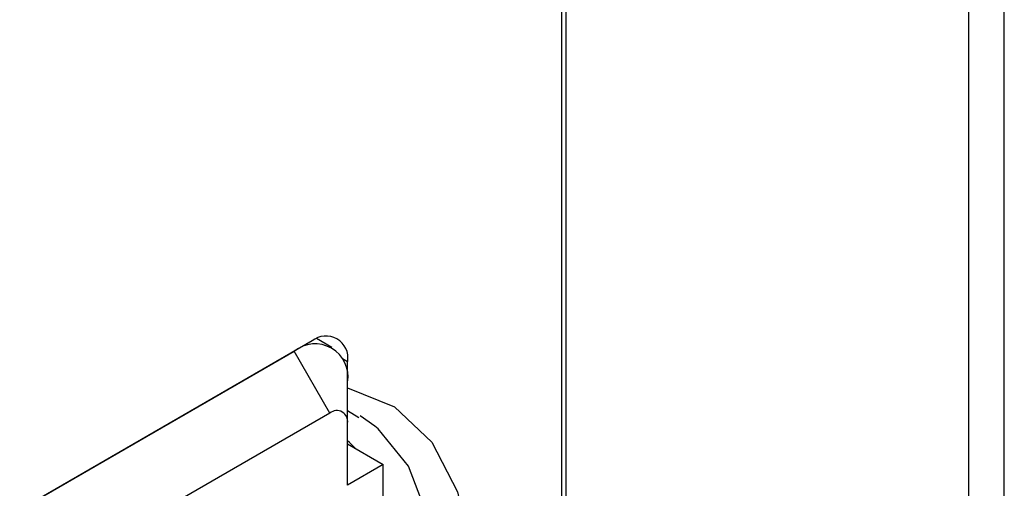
# Model space of a CAD drawing. Header units: millimetres. Extents: x 7187 to 8806, y -3756 to -2918.
# Tile 80 of 250: x 7670 to 7689, y -3613 to -3604. Entities that reach past the tile are written whole.
import ezdxf

# ---------------------------------------------------------------- set-up
doc = ezdxf.new("R2010")
doc.units = ezdxf.units.MM
doc.header["$LTSCALE"] = 3

msp = doc.modelspace()

# ---------------------------------------------------------------- linework, layer by layer
at = {"linetype": 'Continuous', "lineweight": 30}
for p, q in [((7680.691, -3560.463), (7680.691, -3671.921)), ((7680.607, -3560.659), (7680.607, -3672.116)), ((7688.682, -3662), (7688.682, -3561.158)), ((7689.389, -3660.776), (7689.389, -3561.566)), ((7676.053, -3610.311), (7675.748, -3610.135)), ((7675.657, -3610.181), (7669.858, -3613.529)), ((7670.212, -3613.325), (7675.303, -3610.385)), ((7676.01, -3611.61), (7675.303, -3610.385)), ((7676.26, -3610.53), (7676.364, -3610.59)), ((7676.364, -3610.998), (7676.364, -3610.59)), ((7676.364, -3611.814), (7676.364, -3610.998)), ((7676.01, -3611.61), (7670.919, -3614.549)), ((7676.364, -3611.561), (7676.586, -3611.696)), ((7676.364, -3613.039), (7676.364, -3611.814)), ((7676.364, -3612.223), (7677.071, -3612.631)), ((7677.071, -3612.631), (7676.364, -3613.039)), ((7677.071, -3621.205), (7677.071, -3612.631))]:
    msp.add_line(p, q, dxfattribs=at)
at = {"linetype": 'Continuous', "lineweight": 30, "flags": 128}
for points in [[(7676.364, -3611.109), (7677.294, -3611.487), (7678.032, -3612.184), (7678.544, -3613.169), (7678.806, -3614.395), (7678.806, -3615.805), (7678.544, -3617.334), (7678.032, -3618.91), (7677.294, -3620.459), (7677.071, -3620.845)], [(7676.97, -3611.926), (7676.9, -3611.868), (7676.609, -3611.665)], [(7677.071, -3619.368), (7677.572, -3618.143), (7677.99, -3616.57), (7678.132, -3615.081), (7677.99, -3613.756), (7677.572, -3612.665), (7676.97, -3611.926)], [(7676.528, -3612.317), (7676.402, -3612.192), (7676.364, -3612.158)]]:
    msp.add_lwpolyline(points, dxfattribs=at)
at = {"linetype": 'Continuous', "lineweight": 30}
for centre, radius, start, end in [((7675.933, -3610.52), 0.437, 350.7864, 129.2032), ((7675.717, -3610.893), 0.655, 350.7858, 129.2037), ((7676.148, -3611.779), 0.218, 350.7858, 129.2035)]:
    msp.add_arc(centre, radius, start, end, dxfattribs=at)

doc.saveas('drawing.dxf')
